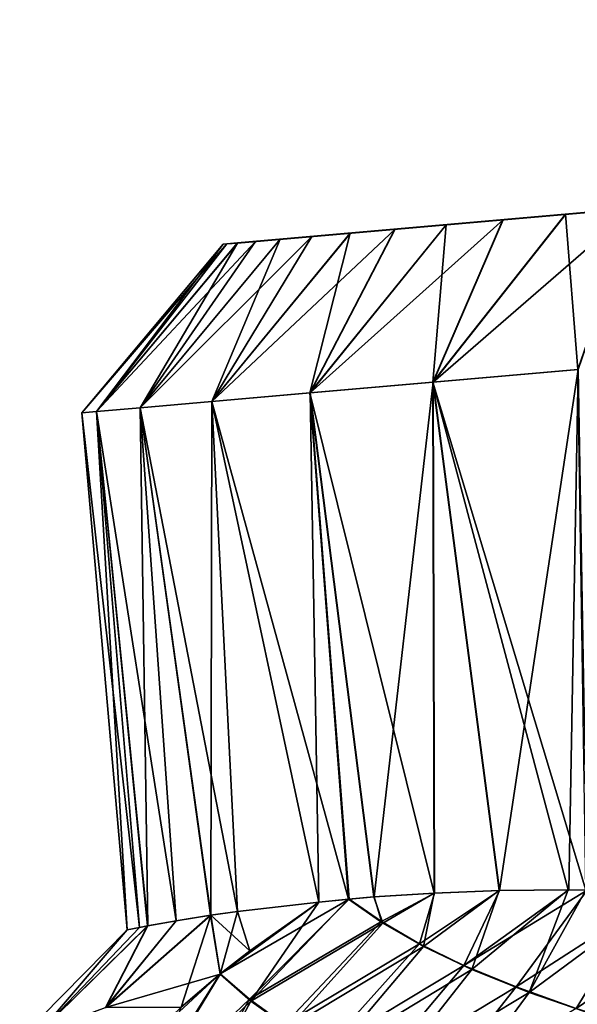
# Model space of a CAD drawing. Header units: metres. Extents: x -155 to 33, y -152 to 27.
# Tile 6 of 133: x -150.23 to -145.59, y -87.34 to -79.15. Entities that reach past the tile are written whole.
import ezdxf

# ---------------------------------------------------------------- set-up
doc = ezdxf.new("R2010")
doc.units = ezdxf.units.M
doc.layers.add('solid_12_401_042_XXX', color=7, linetype='CONTINUOUS')

msp = doc.modelspace()

# ---------------------------------------------------------------- linework, layer by layer
at = {"layer": 'solid_12_401_042_XXX'}
for points in [[(-127.205193, -79.15226, 0.001402), (-148.537918, -81.018631, -0.001402), (-148.507843, -81.015999, 0.801339)], [(-127.235268, -79.154892, -0.801339), (-148.537918, -81.018631, -0.001402), (-127.205193, -79.15226, 0.001402)], [(-127.235268, -79.154892, -0.801339), (-148.507629, -81.015984, -0.804154), (-148.537918, -81.018631, -0.001402)], [(-127.205193, -79.15226, 0.001402), (-148.507843, -81.015999, 0.801339), (-127.235481, -79.154907, 0.804154)], [(-127.235481, -79.154907, 0.804154), (-148.507843, -81.015999, 0.801339), (-148.418945, -81.008224, 1.594739)], [(-127.235268, -79.154892, -0.801339), (-127.324173, -79.162666, -1.594739), (-148.507629, -81.015984, -0.804154)], [(-127.324173, -79.162666, -1.594739), (-148.418518, -81.008186, -1.597544), (-148.507629, -81.015984, -0.804154)], [(-127.235481, -79.154907, 0.804154), (-148.418945, -81.008224, 1.594739), (-127.324593, -79.162704, 1.597544)], [(-127.324593, -79.162704, 1.597544), (-148.418945, -81.008224, 1.594739), (-148.270721, -80.995255, 2.380908)], [(-127.324173, -79.162666, -1.594739), (-127.472397, -79.175636, -2.380908), (-148.418518, -81.008186, -1.597544)], [(-127.472397, -79.175636, -2.380908), (-148.270081, -80.995201, -2.383682), (-148.418518, -81.008186, -1.597544)], [(-127.324593, -79.162704, 1.597544), (-148.270721, -80.995255, 2.380908), (-127.47303, -79.17569, 2.383682)], [(-127.47303, -79.17569, 2.383682), (-148.270721, -80.995255, 2.380908), (-148.064301, -80.977196, 3.155082)], [(-127.472397, -79.175636, -2.380908), (-127.678818, -79.193695, -3.155082), (-148.270081, -80.995201, -2.383682)], [(-127.678818, -79.193695, -3.155082), (-148.063461, -80.977119, -3.157804), (-148.270081, -80.995201, -2.383682)], [(-127.47303, -79.17569, 2.383682), (-148.064301, -80.977196, 3.155082), (-127.679649, -79.193771, 3.157804)], [(-127.679649, -79.193771, 3.157804), (-148.064301, -80.977196, 3.155082), (-147.801117, -80.95417, 3.91002)], [(-127.678818, -79.193695, -3.155082), (-127.941994, -79.216721, -3.91002), (-148.063461, -80.977119, -3.157804)], [(-127.679649, -79.193771, 3.157804), (-147.801117, -80.95417, 3.91002), (-127.943024, -79.216812, 3.912671)], [(-127.941994, -79.216721, -3.91002), (-147.800095, -80.954079, -3.912671), (-148.063461, -80.977119, -3.157804)], [(-127.943024, -79.216812, 3.912671), (-147.801117, -80.95417, 3.91002), (-147.481934, -80.926247, 4.644897)], [(-127.941994, -79.216721, -3.91002), (-128.261185, -79.244644, -4.644897), (-147.800095, -80.954079, -3.912671)], [(-128.261185, -79.244644, -4.644897), (-147.480698, -80.92614, -4.647458), (-147.800095, -80.954079, -3.912671)], [(-127.943024, -79.216812, 3.912671), (-147.481934, -80.926247, 4.644897), (-128.262405, -79.244759, 4.647458)], [(-128.262405, -79.244759, 4.647458), (-147.481934, -80.926247, 4.644897), (-147.109756, -80.893684, 5.351819)], [(-128.261185, -79.244644, -4.644897), (-128.633362, -79.277206, -5.351819), (-147.480698, -80.92614, -4.647458)], [(-128.633362, -79.277206, -5.351819), (-147.108353, -80.893562, -5.354273), (-147.480698, -80.92614, -4.647458)], [(-128.262405, -79.244759, 4.647458), (-147.109756, -80.893684, 5.351819), (-128.634766, -79.277328, 5.354273)], [(-128.634766, -79.277328, 5.354273), (-147.109756, -80.893684, 5.351819), (-146.684906, -80.856514, 6.030857)], [(-128.633362, -79.277206, -5.351819), (-129.058212, -79.314377, -6.030857), (-147.108353, -80.893562, -5.354273)], [(-128.634766, -79.277328, 5.354273), (-146.684906, -80.856514, 6.030857), (-129.059799, -79.314514, 6.033188)], [(-129.058212, -79.314377, -6.030857), (-146.683319, -80.856377, -6.033188), (-147.108353, -80.893562, -5.354273)], [(-129.059799, -79.314514, 6.033188), (-146.684906, -80.856514, 6.030857), (-146.212036, -80.815147, 6.674117)], [(-129.058212, -79.314377, -6.030857), (-129.531082, -79.355751, -6.674117), (-146.683319, -80.856377, -6.033188)], [(-129.531082, -79.355751, -6.674117), (-146.210297, -80.814995, -6.676312), (-146.683319, -80.856377, -6.033188)], [(-129.059799, -79.314514, 6.033188), (-146.212036, -80.815147, 6.674117), (-129.532822, -79.355904, 6.676312)], [(-129.532822, -79.355904, 6.676312), (-146.212036, -80.815147, 6.674117), (-145.69101, -80.769562, 7.282078)], [(-129.531082, -79.355751, -6.674117), (-130.052109, -79.401337, -7.282078), (-146.210297, -80.814995, -6.676312)], [(-129.532822, -79.355904, 6.676312), (-145.69101, -80.769562, 7.282078), (-130.054001, -79.401497, 7.284124)], [(-130.052109, -79.401337, -7.282078), (-145.689117, -80.769394, -7.284124), (-146.210297, -80.814995, -6.676312)], [(-130.054001, -79.401497, 7.284124), (-145.69101, -80.769562, 7.282078), (-145.12796, -80.720299, 7.847413)], [(-130.052109, -79.401337, -7.282078), (-130.615143, -79.450592, -7.847413), (-145.689117, -80.769394, -7.284124)], [(-130.615143, -79.450592, -7.847413), (-145.125946, -80.720123, -7.849299), (-145.689117, -80.769394, -7.284124)], [(-146.793427, -82.163841, -7.858244), (-145.689117, -80.769394, -7.284124), (-145.125946, -80.720123, -7.849299)], [(-145.58728, -82.058319, -9.069016), (-146.793427, -82.163841, -7.858244), (-145.125946, -80.720123, -7.849299)], [(-145.12796, -80.720299, 7.847413), (-145.69101, -80.769562, 7.282078), (-145.588409, -82.058418, 9.068027)], [(-147.815643, -82.253273, -6.487473), (-146.683319, -80.856377, -6.033188), (-146.210297, -80.814995, -6.676312)], [(-146.793427, -82.163841, -7.858244), (-147.815643, -82.253273, -6.487473), (-146.210297, -80.814995, -6.676312)], [(-145.69101, -80.769562, 7.282078), (-146.794418, -82.163925, 7.857101), (-145.588409, -82.058418, 9.068027)], [(-145.69101, -80.769562, 7.282078), (-146.212036, -80.815147, 6.674117), (-146.794418, -82.163925, 7.857101)], [(-146.212036, -80.815147, 6.674117), (-146.684906, -80.856514, 6.030857), (-146.794418, -82.163925, 7.857101)], [(-146.793427, -82.163841, -7.858244), (-146.210297, -80.814995, -6.676312), (-145.689117, -80.769394, -7.284124)], [(-147.481934, -80.926247, 4.644897), (-148.633713, -82.324844, 4.98324), (-147.816452, -82.253342, 6.486202)], [(-147.481934, -80.926247, 4.644897), (-147.801117, -80.95417, 3.91002), (-148.633713, -82.324844, 4.98324)], [(-148.633087, -82.324791, -4.984615), (-147.480698, -80.92614, -4.647458), (-147.108353, -80.893562, -5.354273)], [(-147.815643, -82.253273, -6.487473), (-148.633087, -82.324791, -4.984615), (-147.108353, -80.893562, -5.354273)], [(-148.633087, -82.324791, -4.984615), (-147.800095, -80.954079, -3.912671), (-147.480698, -80.92614, -4.647458)], [(-146.684906, -80.856514, 6.030857), (-147.816452, -82.253342, 6.486202), (-146.794418, -82.163925, 7.857101)], [(-146.684906, -80.856514, 6.030857), (-147.109756, -80.893684, 5.351819), (-147.816452, -82.253342, 6.486202)], [(-147.109756, -80.893684, 5.351819), (-147.481934, -80.926247, 4.644897), (-147.816452, -82.253342, 6.486202)], [(-147.815643, -82.253273, -6.487473), (-147.108353, -80.893562, -5.354273), (-146.683319, -80.856377, -6.033188)], [(-148.418945, -81.008224, 1.594739), (-149.591843, -82.408669, 1.705654), (-149.229553, -82.376976, 3.378807)], [(-148.418945, -81.008224, 1.594739), (-148.507843, -81.015999, 0.801339), (-149.591843, -82.408669, 1.705654)], [(-149.591629, -82.408653, -1.707114), (-148.418518, -81.008186, -1.597544), (-148.270081, -80.995201, -2.383682)], [(-149.229126, -82.376938, -3.380263), (-149.591629, -82.408653, -1.707114), (-148.270081, -80.995201, -2.383682)], [(-149.591629, -82.408653, -1.707114), (-148.507629, -81.015984, -0.804154), (-148.418518, -81.008186, -1.597544)], [(-148.064301, -80.977196, 3.155082), (-149.229553, -82.376976, 3.378807), (-148.633713, -82.324844, 4.98324)], [(-148.064301, -80.977196, 3.155082), (-148.270721, -80.995255, 2.380908), (-149.229553, -82.376976, 3.378807)], [(-148.270721, -80.995255, 2.380908), (-148.418945, -81.008224, 1.594739), (-149.229553, -82.376976, 3.378807)], [(-149.229126, -82.376938, -3.380263), (-148.063461, -80.977119, -3.157804), (-147.800095, -80.954079, -3.912671)], [(-148.633087, -82.324791, -4.984615), (-149.229126, -82.376938, -3.380263), (-147.800095, -80.954079, -3.912671)], [(-149.229126, -82.376938, -3.380263), (-148.270081, -80.995201, -2.383682), (-148.063461, -80.977119, -3.157804)], [(-147.801117, -80.95417, 3.91002), (-148.064301, -80.977196, 3.155082), (-148.633713, -82.324844, 4.98324)], [(-148.507629, -81.015984, -0.804154), (-149.713211, -82.419289), (-148.537918, -81.018631, -0.001402)], [(-149.591629, -82.408653, -1.707114), (-149.713211, -82.419289), (-148.507629, -81.015984, -0.804154)], [(-148.537918, -81.018631, -0.001402), (-149.713211, -82.419289), (-149.591843, -82.408669, 1.705654)], [(-148.507843, -81.015999, 0.801339), (-148.537918, -81.018631, -0.001402), (-149.591843, -82.408669, 1.705654)], [(-145.588409, -82.058418, 9.068027), (-146.794418, -82.163925, 7.857101), (-145.522644, -86.387535, 8.788116)], [(-145.58728, -82.058319, -9.069016), (-146.240616, -86.389114, -8.064008), (-146.793427, -82.163841, -7.858244)], [(-145.58728, -82.058319, -9.069016), (-145.664215, -86.384743, -8.655068), (-146.240616, -86.389114, -8.064008)], [(-145.58728, -82.058319, -9.069016), (-145.512436, -86.387779, -8.797537), (-145.664215, -86.384743, -8.655068)], [(-146.794418, -82.163925, 7.857101), (-147.816452, -82.253342, 6.486202), (-146.783142, -86.411125, 7.422535)], [(-146.793427, -82.163841, -7.858244), (-147.283936, -86.442993, -6.736613), (-147.815643, -82.253273, -6.487473)], [(-146.793427, -82.163841, -7.858244), (-146.780777, -86.410995, -7.425553), (-147.283936, -86.442993, -6.736613)], [(-146.794418, -82.163925, 7.857101), (-145.668442, -86.384689, 8.651031), (-145.522644, -86.387535, 8.788116)], [(-146.794418, -82.163925, 7.857101), (-146.243851, -86.389206, 8.06044), (-145.668442, -86.384689, 8.651031)], [(-146.794418, -82.163925, 7.857101), (-146.783142, -86.411125, 7.422535), (-146.243851, -86.389206, 8.06044)], [(-146.793427, -82.163841, -7.858244), (-146.240616, -86.389114, -8.064008), (-146.780777, -86.410995, -7.425553)], [(-147.816452, -82.253342, 6.486202), (-148.633713, -82.324844, 4.98324), (-147.497269, -86.461418, 6.409632)], [(-147.815643, -82.253273, -6.487473), (-147.743454, -86.486977, -6.000083), (-148.633087, -82.324791, -4.984615)], [(-147.816452, -82.253342, 6.486202), (-147.497269, -86.461418, 6.409632), (-147.285141, -86.4431, 6.734828)], [(-147.816452, -82.253342, 6.486202), (-147.285141, -86.4431, 6.734828), (-146.783142, -86.411125, 7.422535)], [(-147.815643, -82.253273, -6.487473), (-147.48999, -86.460732, -6.421174), (-147.743454, -86.486977, -6.000083)], [(-147.815643, -82.253273, -6.487473), (-147.283936, -86.442993, -6.736613), (-147.48999, -86.460732, -6.421174)], [(-149.229553, -82.376976, 3.378807), (-149.591843, -82.408669, 1.705654), (-148.927917, -86.641045, 3.126139)], [(-149.229126, -82.376938, -3.380263), (-149.1651, -86.683037, -2.038471), (-149.591629, -82.408653, -1.707114)], [(-148.633713, -82.324844, 4.98324), (-149.229553, -82.376976, 3.378807), (-148.420547, -86.564659, 4.62348)], [(-149.229553, -82.376976, 3.378807), (-148.642441, -86.595848, 4.046081), (-148.420547, -86.564659, 4.62348)], [(-149.229553, -82.376976, 3.378807), (-148.927917, -86.641045, 3.126139), (-148.642441, -86.595848, 4.046081)], [(-148.633087, -82.324791, -4.984615), (-148.639618, -86.595428, -4.054028), (-149.229126, -82.376938, -3.380263)], [(-149.229126, -82.376938, -3.380263), (-148.639618, -86.595428, -4.054028), (-148.927917, -86.641045, -3.126177)], [(-149.229126, -82.376938, -3.380263), (-148.927917, -86.641045, -3.126177), (-149.1651, -86.683037, -2.038471)], [(-148.633087, -82.324791, -4.984615), (-148.420532, -86.564659, -4.623515), (-148.639618, -86.595428, -4.054028)], [(-148.633713, -82.324844, 4.98324), (-147.743454, -86.486984, 6.000074), (-147.497269, -86.461418, 6.409632)], [(-148.633713, -82.324844, 4.98324), (-148.420547, -86.564659, 4.62348), (-147.743454, -86.486984, 6.000074)], [(-148.633087, -82.324791, -4.984615), (-147.743454, -86.486977, -6.000083), (-148.420532, -86.564659, -4.623515)], [(-149.591629, -82.408653, -1.707114), (-149.33728, -86.716118), (-149.713211, -82.419289)], [(-149.591843, -82.408669, 1.705654), (-149.713211, -82.419289), (-149.234833, -86.696121, 1.574986)], [(-149.713211, -82.419289), (-149.33728, -86.716118), (-149.234833, -86.696121, 1.574986)], [(-149.591843, -82.408669, 1.705654), (-149.166489, -86.683296, 2.030353), (-148.927917, -86.641045, 3.126139)], [(-149.591843, -82.408669, 1.705654), (-149.234833, -86.696121, 1.574986), (-149.166489, -86.683296, 2.030353)], [(-149.591629, -82.408653, -1.707114), (-149.1651, -86.683037, -2.038471), (-149.234833, -86.696121, -1.574999)], [(-149.591629, -82.408653, -1.707114), (-149.234833, -86.696121, -1.574999), (-149.33728, -86.716118)], [(-146.783142, -86.411125, 7.422535), (-147.285141, -86.4431, 6.734828), (-147.2108, -86.660385, 7.438339)], [(-147.220856, -86.647964, -7.390915), (-147.283936, -86.442993, -6.736613), (-146.780777, -86.410995, -7.425553)], [(-146.907166, -86.831802, -8.276174), (-147.220856, -86.647964, -7.390915), (-146.780777, -86.410995, -7.425553)], [(-146.783142, -86.411125, 7.422535), (-147.2108, -86.660385, 7.438339), (-146.872833, -86.855469, 8.372292)], [(-146.907166, -86.831802, -8.276174), (-146.780777, -86.410995, -7.425553), (-146.240616, -86.389114, -8.064008)], [(-146.536377, -87.012245, -9.084225), (-146.907166, -86.831802, -8.276174), (-146.240616, -86.389114, -8.064008)], [(-146.243851, -86.389206, 8.06044), (-146.872833, -86.855469, 8.372292), (-146.469559, -87.046898, 9.219687)], [(-146.243851, -86.389206, 8.06044), (-146.783142, -86.411125, 7.422535), (-146.872833, -86.855469, 8.372292)], [(-146.536377, -87.012245, -9.084225), (-145.664215, -86.384743, -8.655068), (-145.512436, -86.387779, -8.797537)], [(-146.536377, -87.012245, -9.084225), (-146.240616, -86.389114, -8.064008), (-145.664215, -86.384743, -8.655068)], [(-146.102585, -87.190903, -9.820145), (-146.536377, -87.012245, -9.084225), (-145.512436, -86.387779, -8.797537)], [(-145.668442, -86.384689, 8.651031), (-146.469559, -87.046898, 9.219687), (-145.994446, -87.23658, 9.986641)], [(-146.243851, -86.389206, 8.06044), (-146.469559, -87.046898, 9.219687), (-145.668442, -86.384689, 8.651031)], [(-146.102585, -87.190903, -9.820145), (-145.512436, -86.387779, -8.797537), (-145.095261, -86.542213, -9.445578)], [(-145.668442, -86.384689, 8.651031), (-145.994446, -87.23658, 9.986641), (-145.522644, -86.387535, 8.788116)], [(-145.522644, -86.387535, 8.788116), (-145.994446, -87.23658, 9.986641), (-145.072189, -86.55481, 9.486263)], [(-148.564163, -87.08493, 6.00113), (-148.307144, -87.310699, 7.149618), (-147.743454, -86.486984, 6.000074)], [(-148.420547, -86.564659, 4.62348), (-148.564163, -87.08493, 6.00113), (-147.743454, -86.486984, 6.000074)], [(-147.48999, -86.460732, -6.421174), (-148.562393, -87.083488, -6.001137), (-147.743454, -86.486977, -6.000083)], [(-148.320313, -87.293983, -7.083203), (-148.562393, -87.083488, -6.001137), (-147.48999, -86.460732, -6.421174)], [(-147.743454, -86.486977, -6.000083), (-148.562393, -87.083488, -6.001137), (-148.317947, -86.891296, -6.001623)], [(-148.420532, -86.564659, -4.623515), (-147.743454, -86.486977, -6.000083), (-148.317947, -86.891296, -6.001623)], [(-148.320313, -87.293983, -7.083203), (-147.48999, -86.460732, -6.421174), (-147.220856, -86.647964, -7.390915)], [(-148.307144, -87.310699, 7.149618), (-147.497269, -86.461418, 6.409632), (-147.743454, -86.486984, 6.000074)], [(-148.307144, -87.310699, 7.149618), (-147.2108, -86.660385, 7.438339), (-147.497269, -86.461418, 6.409632)], [(-147.285141, -86.4431, 6.734828), (-147.497269, -86.461418, 6.409632), (-147.2108, -86.660385, 7.438339)], [(-147.220856, -86.647964, -7.390915), (-147.48999, -86.460732, -6.421174), (-147.283936, -86.442993, -6.736613)], [(-148.642441, -86.595848, 4.046081), (-148.564163, -87.08493, 6.00113), (-148.420547, -86.564659, 4.62348)], [(-148.639618, -86.595428, -4.054028), (-148.420532, -86.564659, -4.623515), (-148.317947, -86.891296, -6.001623)], [(-145.602692, -87.369148, -10.48898), (-146.102585, -87.190903, -9.820145), (-145.095261, -86.542213, -9.445578)], [(-145.072189, -86.55481, 9.486263), (-145.994446, -87.23658, 9.986641), (-145.444, -87.426155, 10.679199)], [(-145.602692, -87.369148, -10.48898), (-145.095261, -86.542213, -9.445578), (-144.615875, -86.69693, -10.036445)], [(-149.515671, -87.362053, 4.036387), (-148.564163, -87.08493, 6.00113), (-148.642441, -86.595848, 4.046081)], [(-149.515671, -87.362053, 4.036387), (-148.642441, -86.595848, 4.046081), (-148.927917, -86.641045, 3.126139)], [(-149.515671, -87.362053, 4.036387), (-148.927917, -86.641045, 3.126139), (-149.166489, -86.683296, 2.030353)], [(-149.513168, -87.361511, -4.044349), (-148.639618, -86.595428, -4.054028), (-148.888794, -87.360458, -6.000002)], [(-148.927917, -86.641045, -3.126177), (-148.639618, -86.595428, -4.054028), (-149.513168, -87.361511, -4.044349)], [(-149.1651, -86.683037, -2.038471), (-148.927917, -86.641045, -3.126177), (-149.513168, -87.361511, -4.044349)], [(-148.639618, -86.595428, -4.054028), (-148.562393, -87.083488, -6.001137), (-148.888794, -87.360458, -6.000002)], [(-148.639618, -86.595428, -4.054028), (-148.317947, -86.891296, -6.001623), (-148.562393, -87.083488, -6.001137)], [(-148.029602, -87.502335, -8.075997), (-148.320313, -87.293983, -7.083203), (-147.220856, -86.647964, -7.390915)], [(-148.307144, -87.310699, 7.149618), (-147.994705, -87.530754, 8.191449), (-147.2108, -86.660385, 7.438339)], [(-148.029602, -87.502335, -8.075997), (-147.220856, -86.647964, -7.390915), (-146.907166, -86.831802, -8.276174)], [(-147.994705, -87.530754, 8.191449), (-146.872833, -86.855469, 8.372292), (-147.2108, -86.660385, 7.438339)], [(-150.066025, -87.566429, 2.026325), (-149.33728, -86.716118), (-150.230331, -87.623512, -0.004064)], [(-150.230331, -87.623512, -0.004064), (-149.33728, -86.716118), (-150.064682, -87.565948, -2.034414)], [(-150.066025, -87.566429, 2.026325), (-149.166489, -86.683296, 2.030353), (-149.234833, -86.696121, 1.574986)], [(-150.066025, -87.566429, 2.026325), (-149.515671, -87.362053, 4.036387), (-149.166489, -86.683296, 2.030353)], [(-150.066025, -87.566429, 2.026325), (-149.234833, -86.696121, 1.574986), (-149.33728, -86.716118)], [(-150.064682, -87.565948, -2.034414), (-149.1651, -86.683037, -2.038471), (-149.513168, -87.361511, -4.044349)], [(-149.234833, -86.696121, -1.574999), (-149.1651, -86.683037, -2.038471), (-150.064682, -87.565948, -2.034414)], [(-149.33728, -86.716118), (-149.234833, -86.696121, -1.574999), (-150.064682, -87.565948, -2.034414)], [(-145.034042, -87.548302, -11.095753), (-145.602692, -87.369148, -10.48898), (-144.615875, -86.69693, -10.036445)], [(-147.686249, -87.705437, -8.982028), (-148.029602, -87.502335, -8.075997), (-146.907166, -86.831802, -8.276174)], [(-147.994705, -87.530754, 8.191449), (-147.622604, -87.744728, 9.136536), (-146.872833, -86.855469, 8.372292)], [(-147.686249, -87.705437, -8.982028), (-146.907166, -86.831802, -8.276174), (-146.536377, -87.012245, -9.084225)], [(-147.622604, -87.744728, 9.136536), (-146.469559, -87.046898, 9.219687), (-146.872833, -86.855469, 8.372292)], [(-147.284073, -87.903313, -9.805578), (-147.686249, -87.705437, -8.982028), (-146.536377, -87.012245, -9.084225)], [(-147.622604, -87.744728, 9.136536), (-147.183411, -87.953217, 9.990559), (-146.469559, -87.046898, 9.219687)], [(-147.284073, -87.903313, -9.805578), (-146.536377, -87.012245, -9.084225), (-146.102585, -87.190903, -9.820145)], [(-147.183411, -87.953217, 9.990559), (-145.994446, -87.23658, 9.986641), (-146.469559, -87.046898, 9.219687)], [(-149.515671, -87.362053, 4.036387), (-148.888748, -87.360413, 6), (-148.564163, -87.08493, 6.00113)], [(-148.562393, -87.083488, -6.001137), (-149.511154, -87.959618, -5.999889), (-148.888794, -87.360458, -6.000002)], [(-149.26236, -88.192711, -7.187023), (-149.511154, -87.959618, -5.999889), (-148.562393, -87.083488, -6.001137)], [(-149.26236, -88.192711, -7.187023), (-148.562393, -87.083488, -6.001137), (-148.320313, -87.293983, -7.083203)], [(-149.247406, -88.211792, 7.262291), (-148.307144, -87.310699, 7.149618), (-148.564163, -87.08493, 6.00113)], [(-149.247406, -88.211792, 7.262291), (-148.564163, -87.08493, 6.00113), (-148.888748, -87.360413, 6)], [(-146.817505, -88.097847, -10.55292), (-147.284073, -87.903313, -9.805578), (-146.102585, -87.190903, -9.820145)], [(-146.817505, -88.097847, -10.55292), (-146.102585, -87.190903, -9.820145), (-145.602692, -87.369148, -10.48898)], [(-148.961487, -88.427025, -8.275543), (-149.26236, -88.192711, -7.187023), (-148.320313, -87.293983, -7.083203)], [(-149.247406, -88.211792, 7.262291), (-148.923843, -88.459236, 8.403793), (-148.307144, -87.310699, 7.149618)], [(-148.961487, -88.427025, -8.275543), (-148.320313, -87.293983, -7.083203), (-148.029602, -87.502335, -8.075997)], [(-148.923843, -88.459236, 8.403793), (-147.994705, -87.530754, 8.191449), (-148.307144, -87.310699, 7.149618)], [(-147.183411, -87.953217, 9.990559), (-146.671173, -88.158432, 10.760934), (-145.994446, -87.23658, 9.986641)], [(-146.671173, -88.158432, 10.760934), (-145.444, -87.426155, 10.679199), (-145.994446, -87.23658, 9.986641)]]:
    msp.add_3dface(points, dxfattribs=at)

doc.saveas('drawing.dxf')
